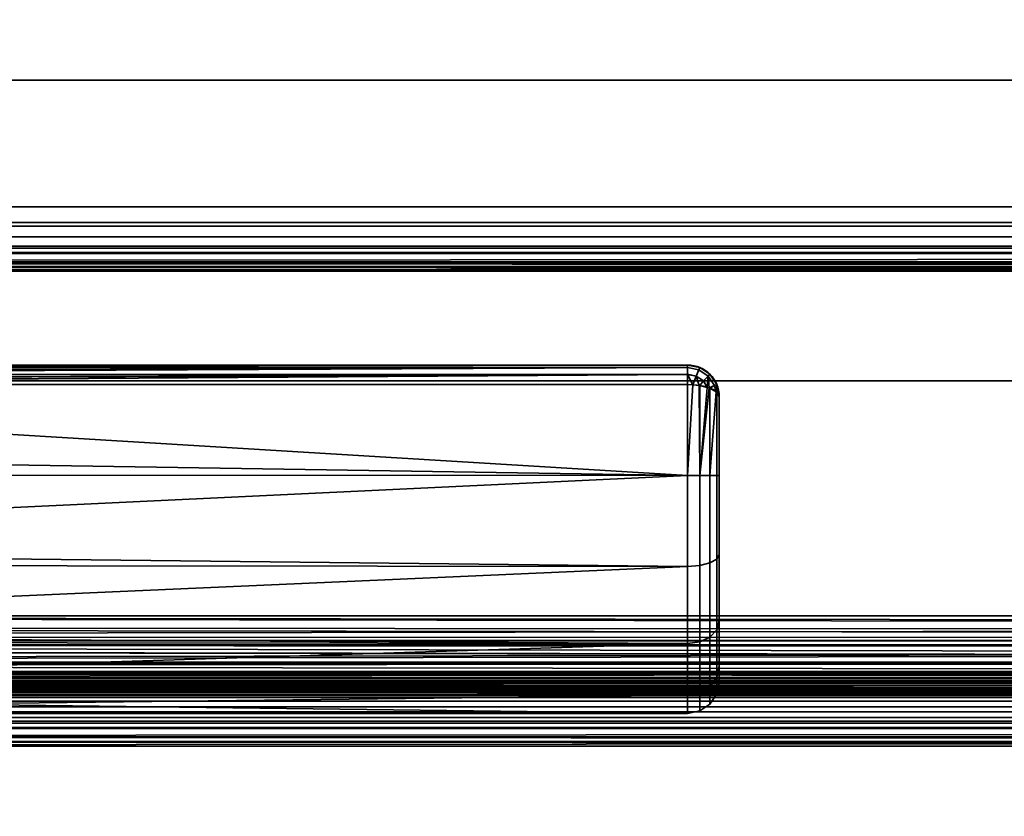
# Model space of a CAD drawing. Header units: millimetres. Extents: x -603 to 3703, y -115 to 193.
# Tile 109 of 256: x -263 to -201, y 42 to 93. Entities that reach past the tile are written whole.
import ezdxf

# ---------------------------------------------------------------- set-up
doc = ezdxf.new("R2010")
doc.units = ezdxf.units.MM
doc.layers.add('151', color=7, linetype='Continuous', true_color=0xffffff)

# ---------------------------------------------------------------- blocks, each defined once
blk = doc.blocks.new('UG_SURFACE_001')
at = {"layer": '151', "color": 252, "linetype": 'Continuous', "lineweight": 35}
for points in [[(603, -18, 2212.25), (603, 174.4, 2212.25), (-603, 174.4, 2212.25), (-603, -18, 2212.25)], [(-453, -18, 2062.25), (-453, 174.4, 2062.25), (453, 174.4, 2062.25), (453, -18, 2062.25)]]:
    blk.add_3dface(points, dxfattribs=at)
blk = doc.blocks.new('UG_SURFACE_017')
at = {"layer": '151', "color": 43, "linetype": 'Continuous', "lineweight": 35}
for points in [[(-221, 71, 1116), (-221, 71, 1092), (-316, 71, 1092.051), (-316, 71, 1115.949)], [(-221, 71, 1092), (-315.998, 71, 1092), (-316, 71, 1092.051)], [(-316, 71, 1115.949), (-315.998, 71, 1116), (-221, 71, 1116)], [(-221, 71, 1116), (-315.998, 71, 1116), (-315.93, 70.888, 1116.66)], [(-315.93, 70.888, 1091.34), (-315.998, 71, 1092), (-221, 71, 1092)], [(-315.93, 70.888, 1116.66), (-315.919, 70.853, 1116.723), (-221, 71, 1116)], [(-221, 71, 1092), (-315.919, 70.853, 1091.277), (-315.93, 70.888, 1091.34)], [(-221, 71, 1116), (-315.919, 70.853, 1116.723), (-315.913, 70.835, 1116.757)], [(-315.913, 70.835, 1091.243), (-315.919, 70.853, 1091.277), (-221, 71, 1092)], [(-315.913, 70.835, 1116.757), (-221, 70.847, 1116.764), (-221, 71, 1116)], [(-221, 71, 1092), (-221, 70.847, 1091.236), (-315.913, 70.835, 1091.243)], [(-220.293, 70.706, 1116.768), (-220.235, 70.848, 1116), (-221, 71, 1116), (-221, 70.847, 1116.764)], [(-221, 70.847, 1091.236), (-221, 71, 1092), (-220.235, 70.848, 1092), (-220.293, 70.706, 1091.232)], [(-221, 71, 1092), (-221, 71, 1116), (-220.235, 70.848, 1116), (-220.235, 70.848, 1092)], [(-221, 70.846, 1116.768), (-221, 70.847, 1116.764), (-315.913, 70.835, 1116.757)], [(-315.831, 70.566, 1090.757), (-315.913, 70.835, 1091.243), (-221, 70.847, 1091.236)], [(-221, 70.846, 1116.768), (-315.913, 70.835, 1116.757), (-315.831, 70.566, 1117.244)], [(-221, 70.847, 1091.236), (-315.794, 70.416, 1090.621), (-315.831, 70.566, 1090.757)], [(-315.831, 70.566, 1117.244), (-315.794, 70.416, 1117.379), (-221, 70.846, 1116.768)], [(-315.79, 70.399, 1090.607), (-315.794, 70.416, 1090.621), (-221, 70.847, 1091.236)], [(-221, 70.846, 1116.768), (-315.794, 70.416, 1117.379), (-315.79, 70.399, 1117.393)], [(-221, 70.847, 1091.236), (-221, 70.846, 1091.232), (-315.79, 70.399, 1090.607)], [(-315.79, 70.399, 1117.393), (-221, 70.415, 1117.411), (-221, 70.846, 1116.768)], [(-221, 70.846, 1091.232), (-221, 70.415, 1090.589), (-315.79, 70.399, 1090.607)], [(-221, 70.41, 1117.419), (-221, 70.415, 1117.411), (-315.79, 70.399, 1117.393)], [(-315.711, 70.067, 1090.308), (-315.79, 70.399, 1090.607), (-221, 70.415, 1090.589)], [(-221, 70.41, 1117.419), (-315.79, 70.399, 1117.393), (-315.711, 70.067, 1117.692)], [(-221, 70.415, 1090.589), (-315.65, 69.783, 1090.16), (-315.711, 70.067, 1090.308)], [(-315.711, 70.067, 1117.692), (-315.65, 69.783, 1117.84), (-221, 70.41, 1117.419)], [(-315.647, 69.769, 1090.154), (-315.65, 69.783, 1090.16), (-221, 70.415, 1090.589)], [(-221, 70.41, 1117.419), (-315.65, 69.783, 1117.84), (-315.647, 69.769, 1117.846)], [(-221, 70.415, 1090.589), (-221, 70.41, 1090.581), (-315.647, 69.769, 1090.154)], [(-315.647, 69.769, 1117.846), (-221, 69.769, 1117.846), (-221, 70.41, 1117.419)], [(-221, 70.41, 1090.581), (-221, 69.769, 1090.154), (-315.647, 69.769, 1090.154)], [(-221, 70.847, 1116.764), (-221, 70.846, 1116.768), (-220.293, 70.706, 1116.768)], [(-220.293, 70.706, 1091.232), (-221, 70.846, 1091.232), (-221, 70.847, 1091.236)], [(-220.461, 70.302, 1117.419), (-220.293, 70.706, 1116.768), (-221, 70.846, 1116.768), (-221, 70.415, 1117.411)], [(-221, 70.415, 1090.589), (-221, 70.846, 1091.232), (-220.293, 70.706, 1091.232), (-220.461, 70.302, 1090.581)], [(-221, 70.415, 1117.411), (-221, 70.41, 1117.419), (-220.461, 70.302, 1117.419)], [(-220.461, 70.302, 1090.581), (-221, 70.41, 1090.581), (-221, 70.415, 1090.589)], [(-221, 70.41, 1117.419), (-221, 69.769, 1117.846), (-220.661, 69.743, 1117.784)], [(-220.661, 69.743, 1117.784), (-220.461, 70.302, 1117.419), (-221, 70.41, 1117.419)], [(-221, 70.41, 1090.581), (-220.461, 70.302, 1090.581), (-220.661, 69.743, 1090.216)], [(-220.661, 69.743, 1090.216), (-221, 69.769, 1090.154), (-221, 70.41, 1090.581)], [(-220.461, 70.302, 1117.419), (-220.661, 69.743, 1117.784), (-220.271, 69.713, 1117.712)], [(-220.271, 69.713, 1090.288), (-220.661, 69.743, 1090.216), (-220.461, 70.302, 1090.581)], [(-220.461, 70.302, 1117.419), (-220.003, 69.997, 1117.419), (-219.694, 70.306, 1116.768), (-220.293, 70.706, 1116.768)], [(-220.293, 70.706, 1091.232), (-219.694, 70.306, 1091.232), (-220.003, 69.997, 1090.581), (-220.461, 70.302, 1090.581)], [(-220.271, 69.713, 1117.712), (-220.003, 69.997, 1117.419), (-220.461, 70.302, 1117.419)], [(-220.461, 70.302, 1090.581), (-220.003, 69.997, 1090.581), (-220.271, 69.713, 1090.288)], [(-220.293, 70.706, 1116.768), (-219.694, 70.306, 1116.768), (-219.586, 70.414, 1116), (-220.235, 70.848, 1116)], [(-220.235, 70.848, 1092), (-219.586, 70.414, 1092), (-219.694, 70.306, 1091.232), (-220.293, 70.706, 1091.232)], [(-220.235, 70.848, 1092), (-220.235, 70.848, 1116), (-219.586, 70.414, 1116), (-219.586, 70.414, 1092)], [(-219.694, 70.306, 1116.768), (-220.003, 69.997, 1117.419), (-219.755, 69.587, 1117.41)], [(-219.755, 69.587, 1090.59), (-220.003, 69.997, 1090.581), (-219.694, 70.306, 1091.232)], [(-219.755, 69.587, 1117.41), (-219.631, 69.556, 1117.333), (-219.694, 70.306, 1116.768)], [(-219.694, 70.306, 1091.232), (-219.631, 69.556, 1090.667), (-219.755, 69.587, 1090.59)], [(-219.694, 70.306, 1116.768), (-219.294, 69.707, 1116.768), (-219.152, 69.765, 1116), (-219.586, 70.414, 1116)], [(-219.586, 70.414, 1092), (-219.152, 69.765, 1092), (-219.294, 69.707, 1091.232), (-219.694, 70.306, 1091.232)], [(-219.631, 69.556, 1117.333), (-219.294, 69.707, 1116.768), (-219.694, 70.306, 1116.768)], [(-219.694, 70.306, 1091.232), (-219.294, 69.707, 1091.232), (-219.631, 69.556, 1090.667)], [(-219.586, 70.414, 1092), (-219.586, 70.414, 1116), (-219.152, 69.765, 1116), (-219.152, 69.765, 1092)], [(-221, 64.025, 1089), (-319, 65.568, 1089.082), (-315.647, 69.769, 1090.154)], [(-315.647, 69.769, 1117.846), (-319, 65.568, 1118.918), (-221, 64.025, 1119)], [(-221, 64.025, 1119), (-221, 69.769, 1117.846), (-315.647, 69.769, 1117.846)], [(-315.647, 69.769, 1090.154), (-221, 69.769, 1090.154), (-221, 64.025, 1089)], [(-221, 64.025, 1089), (-221, 69.769, 1090.154), (-220.661, 69.743, 1090.216)], [(-220.661, 69.743, 1117.784), (-221, 69.769, 1117.846), (-221, 64.025, 1119)], [(-221, 64.025, 1119), (-220.235, 64.025, 1118.848), (-220.271, 69.713, 1117.712), (-220.661, 69.743, 1117.784)], [(-220.661, 69.743, 1090.216), (-220.271, 69.713, 1090.288), (-220.235, 64.025, 1089.152), (-221, 64.025, 1089)], [(-220.003, 69.997, 1117.419), (-220.271, 69.713, 1117.712), (-220.235, 69.711, 1117.706)], [(-220.235, 69.711, 1090.294), (-220.271, 69.713, 1090.288), (-220.003, 69.997, 1090.581)], [(-220.235, 64.025, 1118.848), (-220.235, 69.711, 1117.706), (-220.271, 69.713, 1117.712)], [(-220.271, 69.713, 1090.288), (-220.235, 69.711, 1090.294), (-220.235, 64.025, 1089.152)], [(-220.235, 69.711, 1117.706), (-219.755, 69.587, 1117.41), (-220.003, 69.997, 1117.419)], [(-220.003, 69.997, 1090.581), (-219.755, 69.587, 1090.59), (-220.235, 69.711, 1090.294)], [(-220.235, 64.025, 1089.152), (-220.235, 69.711, 1090.294), (-219.755, 69.587, 1090.59)], [(-219.755, 69.587, 1117.41), (-220.235, 69.711, 1117.706), (-220.235, 64.025, 1118.848)], [(-219.294, 69.707, 1116.768), (-219.631, 69.556, 1117.333), (-219.586, 69.544, 1117.305)], [(-219.586, 69.544, 1090.695), (-219.631, 69.556, 1090.667), (-219.294, 69.707, 1091.232)], [(-219.586, 69.544, 1117.305), (-219.194, 69.318, 1116.764), (-219.294, 69.707, 1116.768)], [(-219.294, 69.707, 1091.232), (-219.194, 69.318, 1091.236), (-219.586, 69.544, 1090.695)], [(-219.152, 69.765, 1116), (-219.294, 69.707, 1116.768), (-219.194, 69.318, 1116.764)], [(-219.194, 69.318, 1091.236), (-219.294, 69.707, 1091.232), (-219.152, 69.765, 1092)], [(-219.194, 69.318, 1116.764), (-219.152, 69.294, 1116.706), (-219.152, 69.765, 1116)], [(-219.152, 69.765, 1092), (-219.152, 69.294, 1091.293), (-219.194, 69.318, 1091.236)], [(-219.152, 69.294, 1116.706), (-219, 69, 1116), (-219.152, 69.765, 1116)], [(-219.152, 69.765, 1092), (-219, 69, 1092), (-219.152, 69.294, 1091.293)], [(-219.152, 69.765, 1092), (-219.152, 69.765, 1116), (-219, 69, 1116), (-219, 69, 1092)], [(-220.235, 64.025, 1118.848), (-219.631, 69.556, 1117.333), (-219.755, 69.587, 1117.41)], [(-219.755, 69.587, 1090.59), (-219.631, 69.556, 1090.667), (-220.235, 64.025, 1089.152)], [(-220.235, 64.025, 1118.848), (-219.586, 64.024, 1118.414), (-219.586, 69.544, 1117.305), (-219.631, 69.556, 1117.333)], [(-219.631, 69.556, 1090.667), (-219.586, 69.544, 1090.695), (-219.586, 64.024, 1089.586), (-220.235, 64.025, 1089.152)], [(-219.586, 64.024, 1089.586), (-219.586, 69.544, 1090.695), (-219.194, 69.318, 1091.236)], [(-219.194, 69.318, 1116.764), (-219.586, 69.544, 1117.305), (-219.586, 64.024, 1118.414)], [(-219.586, 64.024, 1118.414), (-219.152, 64.023, 1117.765), (-219.152, 69.294, 1116.706), (-219.194, 69.318, 1116.764)], [(-219.194, 69.318, 1091.236), (-219.152, 69.294, 1091.293), (-219.152, 64.023, 1090.235), (-219.586, 64.024, 1089.586)], [(-219, 69, 1092), (-219, 64.022, 1091), (-219.152, 64.023, 1090.235), (-219.152, 69.294, 1091.293)], [(-219, 64.022, 1117), (-219, 69, 1116), (-219.152, 69.294, 1116.706), (-219.152, 64.023, 1117.765)], [(-219, 69, 1092), (-219, 69, 1116), (-219, 64.022, 1117), (-219, 59.04, 1116.017)], [(-219, 59.04, 1091.983), (-219, 64.022, 1091), (-219, 69, 1092), (-219, 59.04, 1116.017)], [(-221, 64.025, 1089), (-319, 64.051, 1089.242), (-319, 65.568, 1089.082)], [(-319, 65.568, 1118.918), (-319, 64.051, 1118.758), (-221, 64.025, 1119)], [(-221, 64.025, 1119), (-319, 64.051, 1118.758), (-319, 59.365, 1118.266)], [(-319, 59.365, 1089.734), (-319, 64.051, 1089.242), (-221, 64.025, 1089)], [(-319, 59.365, 1118.266), (-221, 58.277, 1117.865), (-221, 64.025, 1119)], [(-221, 64.025, 1089), (-221, 58.277, 1090.135), (-319, 59.365, 1089.734)], [(-220.235, 64.025, 1089.152), (-220.235, 58.335, 1090.275), (-221, 58.277, 1090.135), (-221, 64.025, 1089)], [(-220.235, 58.335, 1117.725), (-220.235, 64.025, 1118.848), (-221, 64.025, 1119), (-221, 58.277, 1117.865)], [(-219.586, 64.024, 1089.586), (-219.586, 58.501, 1090.676), (-220.235, 58.335, 1090.275), (-220.235, 64.025, 1089.152)], [(-219.586, 58.501, 1117.324), (-219.586, 64.024, 1118.414), (-220.235, 64.025, 1118.848), (-220.235, 58.335, 1117.725)], [(-219.152, 64.023, 1090.235), (-219.152, 58.748, 1091.276), (-219.586, 58.501, 1090.676), (-219.586, 64.024, 1089.586)], [(-219.152, 58.748, 1116.724), (-219.152, 64.023, 1117.765), (-219.586, 64.024, 1118.414), (-219.586, 58.501, 1117.324)], [(-219, 64.022, 1091), (-219, 59.04, 1091.983), (-219.152, 58.748, 1091.276), (-219.152, 64.023, 1090.235)], [(-219, 59.04, 1116.017), (-219, 64.022, 1117), (-219.152, 64.023, 1117.765), (-219.152, 58.748, 1116.724)], [(-221, 58.277, 1090.135), (-319, 58.376, 1090.305), (-319, 59.365, 1089.734)], [(-319, 59.365, 1118.266), (-319, 58.376, 1117.695), (-221, 58.277, 1117.865)], [(-219.586, 58.501, 1090.676), (-219.586, 53.816, 1093.799), (-220.235, 53.51, 1093.492), (-220.235, 58.335, 1090.275)], [(-219.586, 53.816, 1114.201), (-219.586, 58.501, 1117.324), (-220.235, 58.335, 1117.725), (-220.235, 53.51, 1114.508)], [(-219.152, 58.748, 1091.276), (-219.152, 54.275, 1094.258), (-219.586, 53.816, 1093.799), (-219.586, 58.501, 1090.676)], [(-219.152, 54.275, 1113.742), (-219.152, 58.748, 1116.724), (-219.586, 58.501, 1117.324), (-219.586, 53.816, 1114.201)], [(-219, 59.04, 1091.983), (-219, 54.815, 1094.8), (-219.152, 54.275, 1094.258), (-219.152, 58.748, 1091.276)], [(-219, 54.815, 1113.2), (-219, 59.04, 1116.017), (-219.152, 58.748, 1116.724), (-219.152, 54.275, 1113.742)], [(-219, 54.815, 1094.8), (-219, 59.04, 1116.017), (-219, 54.815, 1113.2)], [(-219, 54.815, 1094.8), (-219, 59.04, 1091.983), (-219, 59.04, 1116.017)], [(-221, 58.277, 1117.865), (-319, 58.376, 1117.695), (-319, 53.963, 1115.147)], [(-319, 53.963, 1092.853), (-319, 58.376, 1090.305), (-221, 58.277, 1090.135)], [(-319, 53.963, 1115.147), (-221, 53.402, 1114.615), (-221, 58.277, 1117.865)], [(-221, 58.277, 1090.135), (-221, 53.402, 1093.385), (-319, 53.963, 1092.853)], [(-220.235, 58.335, 1090.275), (-220.235, 53.51, 1093.492), (-221, 53.402, 1093.385), (-221, 58.277, 1090.135)], [(-220.235, 53.51, 1114.508), (-220.235, 58.335, 1117.725), (-221, 58.277, 1117.865), (-221, 53.402, 1114.615)], [(-219, 54.815, 1094.8), (-219, 51.992, 1099.02), (-219.152, 51.285, 1098.727), (-219.152, 54.275, 1094.258)], [(-219, 51.992, 1108.98), (-219, 54.815, 1113.2), (-219.152, 54.275, 1113.742), (-219.152, 51.285, 1109.273)], [(-219, 54.815, 1113.2), (-219, 51.992, 1108.98), (-219, 51, 1104)], [(-219, 51, 1104), (-219, 51.992, 1099.02), (-219, 54.815, 1094.8), (-219, 54.815, 1113.2)], [(-219.152, 54.275, 1094.258), (-219.152, 51.285, 1098.727), (-219.586, 50.685, 1098.478), (-219.586, 53.816, 1093.799)], [(-219.152, 51.285, 1109.273), (-219.152, 54.275, 1113.742), (-219.586, 53.816, 1114.201), (-219.586, 50.685, 1109.522)], [(-221, 53.402, 1093.385), (-319, 53.516, 1093.467), (-319, 53.963, 1092.853)], [(-319, 53.963, 1115.147), (-319, 53.516, 1114.532), (-221, 53.402, 1114.615)], [(-221, 53.402, 1114.615), (-319, 53.516, 1114.532), (-319, 50.297, 1110.101)], [(-319, 50.297, 1097.899), (-319, 53.516, 1093.467), (-221, 53.402, 1093.385)], [(-220.235, 53.51, 1093.492), (-220.235, 50.285, 1098.312), (-221, 50.144, 1098.254), (-221, 53.402, 1093.385)], [(-220.235, 50.285, 1109.688), (-220.235, 53.51, 1114.508), (-221, 53.402, 1114.615), (-221, 50.144, 1109.746)], [(-219.586, 53.816, 1093.799), (-219.586, 50.685, 1098.478), (-220.235, 50.285, 1098.312), (-220.235, 53.51, 1093.492)], [(-219.586, 50.685, 1109.522), (-219.586, 53.816, 1114.201), (-220.235, 53.51, 1114.508), (-220.235, 50.285, 1109.688)], [(-319, 50.297, 1110.101), (-221, 50.144, 1109.746), (-221, 53.402, 1114.615)], [(-319, 50.297, 1097.899), (-221, 53.402, 1093.385), (-221, 50.144, 1098.254)], [(-219, 51.992, 1099.02), (-219, 51, 1104), (-219.152, 50.235, 1104), (-219.152, 51.285, 1098.727)], [(-219, 51, 1104), (-219, 51.992, 1108.98), (-219.152, 51.285, 1109.273), (-219.152, 50.235, 1104)], [(-219.152, 51.285, 1098.727), (-219.152, 50.235, 1104), (-219.586, 49.586, 1104), (-219.586, 50.685, 1098.478)], [(-219.152, 50.235, 1104), (-219.152, 51.285, 1109.273), (-219.586, 50.685, 1109.522), (-219.586, 49.586, 1104)], [(-219.586, 50.685, 1098.478), (-219.586, 49.586, 1104), (-220.235, 49.152, 1104), (-220.235, 50.285, 1098.312)], [(-219.586, 49.586, 1104), (-219.586, 50.685, 1109.522), (-220.235, 50.285, 1109.688), (-220.235, 49.152, 1104)], [(-221, 50.144, 1098.254), (-319, 50.218, 1098.27), (-319, 50.297, 1097.899)], [(-319, 50.297, 1110.101), (-319, 50.218, 1109.73), (-221, 50.144, 1109.746)], [(-221, 50.144, 1109.746), (-319, 50.218, 1109.73), (-319, 49, 1104)], [(-221, 49, 1104), (-319, 49, 1104), (-319, 50.218, 1098.27)], [(-319, 50.218, 1098.27), (-221, 50.144, 1098.254), (-221, 49, 1104)], [(-319, 49, 1104), (-221, 49, 1104), (-221, 50.144, 1109.746)], [(-220.235, 50.285, 1098.312), (-220.235, 49.152, 1104), (-221, 49, 1104), (-221, 50.144, 1098.254)], [(-220.235, 49.152, 1104), (-220.235, 50.285, 1109.688), (-221, 50.144, 1109.746), (-221, 49, 1104)]]:
    blk.add_3dface(points, dxfattribs=at)
blk = doc.blocks.new('UG_SURFACE_035')
at = {"layer": '151', "color": 252, "linetype": 'Continuous', "lineweight": 35}
for points in [[(438.099, 79.766, 2045.349), (-438.099, 79.766, 2045.349), (-439.098, 79.098, 2046.348), (439.098, 79.098, 2046.348)], [(436.92, 80, 2044.17), (-436.92, 80, 2044.17), (-438.099, 79.766, 2045.349), (438.099, 79.766, 2045.349)], [(-416.08, 80, 2023.33), (-436.92, 80, 2044.17), (436.92, 80, 2044.17), (416.08, 80, 2023.33)], [(414.901, 79.766, 2022.151), (-414.901, 79.766, 2022.151), (-416.08, 80, 2023.33), (416.08, 80, 2023.33)], [(413.902, 79.098, 2021.152), (-413.902, 79.098, 2021.152), (-414.901, 79.766, 2022.151), (414.901, 79.766, 2022.151)], [(439.098, 79.098, 2046.348), (-439.098, 79.098, 2046.348), (-439.766, 78.099, 2047.016), (439.766, 78.099, 2047.016)], [(413.234, 78.099, 2020.484), (-413.234, 78.099, 2020.484), (-413.902, 79.098, 2021.152), (413.902, 79.098, 2021.152)], [(438.037, 78.037, 2045.287), (-438.037, 78.037, 2045.287), (-437.525, 78.38, 2044.775), (437.525, 78.38, 2044.775)], [(437.525, 78.38, 2044.775), (-437.525, 78.38, 2044.775), (-436.92, 78.5, 2044.17), (436.92, 78.5, 2044.17)], [(-416.08, 78.5, 2023.33), (416.08, 78.5, 2023.33), (436.92, 78.5, 2044.17), (-436.92, 78.5, 2044.17)], [(416.08, 78.5, 2023.33), (-416.08, 78.5, 2023.33), (-415.475, 78.38, 2022.725), (415.475, 78.38, 2022.725)], [(415.475, 78.38, 2022.725), (-415.475, 78.38, 2022.725), (-414.963, 78.037, 2022.213), (414.963, 78.037, 2022.213)], [(439.941, 77.521, 2047.191), (439.766, 78.099, 2047.016), (-439.766, 78.099, 2047.016), (-439.941, 77.521, 2047.191)], [(438.38, 77.525, 2045.63), (-438.38, 77.525, 2045.63), (-438.037, 78.037, 2045.287), (438.037, 78.037, 2045.287)], [(414.963, 78.037, 2022.213), (-414.963, 78.037, 2022.213), (-414.62, 77.525, 2021.87), (414.62, 77.525, 2021.87)], [(-413.059, 77.521, 2020.309), (-413.234, 78.099, 2020.484), (413.234, 78.099, 2020.484)], [(-413.059, 77.521, 2020.309), (413.234, 78.099, 2020.484), (413.059, 77.521, 2020.309)], [(-439.941, 77.521, 2047.191), (-440, 76.92, 2047.25), (440, 76.92, 2047.25)], [(-439.941, 77.521, 2047.191), (440, 76.92, 2047.25), (439.941, 77.521, 2047.191)], [(438.47, 77.228, 2045.72), (-438.5, 76.92, 2045.75), (-438.47, 77.228, 2045.72)], [(438.47, 77.228, 2045.72), (438.5, 76.92, 2045.75), (-438.5, 76.92, 2045.75)], [(-438.47, 77.228, 2045.72), (-438.38, 77.525, 2045.63), (438.38, 77.525, 2045.63), (438.47, 77.228, 2045.72)], [(414.53, 77.228, 2021.78), (-414.62, 77.525, 2021.87), (-414.53, 77.228, 2021.78)], [(414.53, 77.228, 2021.78), (414.62, 77.525, 2021.87), (-414.62, 77.525, 2021.87)], [(-414.53, 77.228, 2021.78), (414.5, 76.92, 2021.75), (414.53, 77.228, 2021.78)], [(-414.53, 77.228, 2021.78), (-414.5, 76.92, 2021.75), (414.5, 76.92, 2021.75)], [(413.059, 77.521, 2020.309), (-413, 76.92, 2020.25), (-413.059, 77.521, 2020.309)], [(413.059, 77.521, 2020.309), (413, 76.92, 2020.25), (-413, 76.92, 2020.25)], [(-440, 76.92, 2047.25), (-440, 70, 2047.25), (440, 70, 2047.25), (440, 76.92, 2047.25)], [(-438.5, 76.92, 2045.75), (438.5, 76.92, 2045.75), (438.5, 70, 2045.75), (-438.5, 70, 2045.75)], [(-414.5, 51.58, 2021.75), (414.5, 51.58, 2021.75), (414.5, 76.92, 2021.75), (-414.5, 76.92, 2021.75)], [(-413, 51.58, 2020.25), (-413, 76.92, 2020.25), (413, 76.92, 2020.25), (413, 51.58, 2020.25)], [(-438.5, 70, 2045.75), (438.5, 70, 2045.75), (440, 70, 2047.25), (-440, 70, 2047.25)], [(414.441, 50.979, 2021.691), (-414.5, 51.58, 2021.75), (-414.441, 50.979, 2021.691)], [(414.441, 50.979, 2021.691), (414.5, 51.58, 2021.75), (-414.5, 51.58, 2021.75)], [(-413, 51.58, 2020.25), (413, 51.58, 2020.25), (412.97, 51.272, 2020.22)], [(-412.97, 51.272, 2020.22), (-413, 51.58, 2020.25), (412.97, 51.272, 2020.22)], [(412.97, 51.272, 2020.22), (412.88, 50.975, 2020.13), (-412.88, 50.975, 2020.13), (-412.97, 51.272, 2020.22)], [(-414.441, 50.979, 2021.691), (-414.266, 50.401, 2021.516), (414.266, 50.401, 2021.516), (414.441, 50.979, 2021.691)], [(414.266, 50.401, 2021.516), (-414.266, 50.401, 2021.516), (-413.598, 49.402, 2020.848), (413.598, 49.402, 2020.848)], [(412.537, 50.463, 2019.787), (-412.537, 50.463, 2019.787), (-412.88, 50.975, 2020.13), (412.88, 50.975, 2020.13)], [(412.025, 50.12, 2019.275), (-412.025, 50.12, 2019.275), (-412.537, 50.463, 2019.787), (412.537, 50.463, 2019.787)], [(411.42, 50, 2018.67), (-411.42, 50, 2018.67), (-412.025, 50.12, 2019.275), (412.025, 50.12, 2019.275)], [(-401.08, 50, 2008.33), (-411.42, 50, 2018.67), (411.42, 50, 2018.67), (401.08, 50, 2008.33)], [(399.901, 49.766, 2007.151), (-399.901, 49.766, 2007.151), (-401.08, 50, 2008.33), (401.08, 50, 2008.33)], [(398.902, 49.098, 2006.152), (-398.902, 49.098, 2006.152), (-399.901, 49.766, 2007.151), (399.901, 49.766, 2007.151)], [(413.598, 49.402, 2020.848), (-413.598, 49.402, 2020.848), (-412.599, 48.734, 2019.849), (412.599, 48.734, 2019.849)], [(412.599, 48.734, 2019.849), (-412.599, 48.734, 2019.849), (-411.42, 48.5, 2018.67), (411.42, 48.5, 2018.67)], [(398.234, 48.099, 2005.484), (-398.234, 48.099, 2005.484), (-398.902, 49.098, 2006.152), (398.902, 49.098, 2006.152)], [(-401.08, 48.5, 2008.33), (401.08, 48.5, 2008.33), (411.42, 48.5, 2018.67), (-411.42, 48.5, 2018.67)], [(401.08, 48.5, 2008.33), (-401.08, 48.5, 2008.33), (-400.475, 48.38, 2007.725), (400.475, 48.38, 2007.725)], [(400.475, 48.38, 2007.725), (-400.475, 48.38, 2007.725), (-399.963, 48.037, 2007.213), (399.963, 48.037, 2007.213)], [(399.963, 48.037, 2007.213), (-399.963, 48.037, 2007.213), (-399.62, 47.525, 2006.87), (399.62, 47.525, 2006.87)], [(-398.059, 47.521, 2005.309), (-398.234, 48.099, 2005.484), (398.234, 48.099, 2005.484)], [(-398.059, 47.521, 2005.309), (398.234, 48.099, 2005.484), (398.059, 47.521, 2005.309)], [(399.53, 47.228, 2006.78), (-399.62, 47.525, 2006.87), (-399.53, 47.228, 2006.78)], [(399.53, 47.228, 2006.78), (399.62, 47.525, 2006.87), (-399.62, 47.525, 2006.87)], [(398.059, 47.521, 2005.309), (-398, 46.92, 2005.25), (-398.059, 47.521, 2005.309)], [(398.059, 47.521, 2005.309), (398, 46.92, 2005.25), (-398, 46.92, 2005.25)], [(-399.53, 47.228, 2006.78), (399.5, 46.92, 2006.75), (399.53, 47.228, 2006.78)], [(-399.53, 47.228, 2006.78), (-399.5, 46.92, 2006.75), (399.5, 46.92, 2006.75)], [(-399.5, 7.25, 2006.75), (399.5, 7.25, 2006.75), (399.5, 46.92, 2006.75), (-399.5, 46.92, 2006.75)], [(-398, 7.25, 2005.25), (-398, 46.92, 2005.25), (398, 46.92, 2005.25), (398, 7.25, 2005.25)]]:
    blk.add_3dface(points, dxfattribs=at)
blk = doc.blocks.new('UG_SURFACE_056')
at = {"layer": '151', "color": 14, "linetype": 'Continuous', "lineweight": 35}
for points in [[(410, 50.15, 2017.25), (410, 55.15, 2017.25), (-410, 55.15, 2017.25), (-410, 50.15, 2017.25)], [(410, 55.15, 2017.25), (399.15, 55.15, 2006.4), (-399.15, 55.15, 2006.4), (-410, 55.15, 2017.25)], [(-399.323, 53.846, 2006.573), (399.15, 55.15, 2006.4), (399.396, 53.605, 2006.646)], [(-399.323, 53.846, 2006.573), (-399.15, 55.15, 2006.4), (399.15, 55.15, 2006.4)], [(399.397, 53.597, 2006.647), (-400.123, 52.251, 2007.373), (-399.993, 52.372, 2007.242)], [(399.397, 53.597, 2006.647), (400.113, 52.219, 2007.363), (-400.123, 52.251, 2007.373)], [(-399.993, 52.372, 2007.242), (-399.422, 53.629, 2006.671), (399.396, 53.605, 2006.646)], [(-399.993, 52.372, 2007.242), (399.396, 53.605, 2006.646), (399.397, 53.597, 2006.647)], [(399.396, 53.605, 2006.646), (-399.422, 53.629, 2006.671), (-399.323, 53.846, 2006.573)], [(400.147, 52.155, 2007.396), (-401.255, 51.2, 2008.505), (-400.123, 52.251, 2007.373)], [(-400.123, 52.251, 2007.373), (400.113, 52.219, 2007.363), (400.147, 52.155, 2007.396)], [(400.147, 52.155, 2007.396), (401.251, 51.197, 2008.501), (-401.255, 51.2, 2008.505)], [(-401.689, 50.797, 2008.939), (-401.255, 51.2, 2008.505), (401.251, 51.197, 2008.501)], [(-401.689, 50.797, 2008.939), (401.251, 51.197, 2008.501), (401.752, 50.762, 2009.002)], [(-404.15, 50.15, 2011.4), (-402.626, 50.551, 2009.876), (402.623, 50.54, 2009.873)], [(402.623, 50.54, 2009.873), (404.15, 50.15, 2011.4), (-404.15, 50.15, 2011.4)], [(401.752, 50.762, 2009.002), (-402.626, 50.551, 2009.876), (-401.689, 50.797, 2008.939)], [(401.752, 50.762, 2009.002), (402.623, 50.54, 2009.873), (-402.626, 50.551, 2009.876)], [(404.15, 50.15, 2011.4), (410, 50.15, 2017.25), (-410, 50.15, 2017.25), (-404.15, 50.15, 2011.4)]]:
    blk.add_3dface(points, dxfattribs=at)
blk = doc.blocks.new('UG_SURFACE_057')
at = {"layer": '151', "color": 7, "linetype": 'Continuous', "lineweight": 35}
for points in [[(399.15, 55.15, 2006.4), (399.15, 173.15, 2006.4), (-399.15, 173.15, 2006.4), (-399.15, 55.15, 2006.4)], [(-399, 55.15, 2006.25), (-399, 173.15, 2006.25), (399, 173.15, 2006.25), (399, 55.15, 2006.25)], [(399.178, 53.807, 2006.428), (-399.253, 53.559, 2006.503), (-399, 55.15, 2006.25)], [(399.241, 54.198, 2006.491), (-399.15, 55.15, 2006.4), (-399.206, 54.407, 2006.456)], [(399.241, 54.198, 2006.491), (399.15, 55.15, 2006.4), (-399.15, 55.15, 2006.4)], [(-399, 55.15, 2006.25), (399, 55.15, 2006.25), (399.178, 53.807, 2006.428)], [(-399.206, 54.407, 2006.456), (-399.528, 53.326, 2006.778), (399.529, 53.329, 2006.779)], [(-399.206, 54.407, 2006.456), (399.529, 53.329, 2006.779), (399.241, 54.198, 2006.491)], [(399.868, 52.289, 2007.118), (-399.992, 52.131, 2007.242), (-399.255, 53.55, 2006.505)], [(-399.255, 53.55, 2006.505), (399.28, 53.584, 2006.53), (399.868, 52.289, 2007.118)], [(-399.255, 53.55, 2006.505), (-399.253, 53.559, 2006.503), (399.28, 53.584, 2006.53)], [(399.178, 53.807, 2006.428), (399.28, 53.584, 2006.53), (-399.253, 53.559, 2006.503)], [(400.627, 51.647, 2007.877), (-399.606, 53.063, 2006.856), (-400.58, 51.649, 2007.83)], [(400.466, 51.769, 2007.716), (-399.528, 53.326, 2006.778), (-399.606, 53.063, 2006.856)], [(-399.606, 53.063, 2006.856), (400.627, 51.647, 2007.877), (400.466, 51.769, 2007.716)], [(399.643, 52.984, 2006.893), (399.529, 53.329, 2006.779), (-399.528, 53.326, 2006.778)], [(400.466, 51.769, 2007.716), (399.643, 52.984, 2006.893), (-399.528, 53.326, 2006.778)], [(399.868, 52.289, 2007.118), (400.003, 52.164, 2007.253), (-399.992, 52.131, 2007.242)], [(401.168, 51.082, 2008.419), (-401.164, 51.078, 2008.414), (-400.026, 52.065, 2007.277)], [(-400.58, 51.649, 2007.83), (-400.618, 51.624, 2007.868), (400.627, 51.647, 2007.877)], [(401.884, 50.693, 2009.134), (400.627, 51.647, 2007.877), (-400.618, 51.624, 2007.868)], [(-400.026, 52.065, 2007.277), (400.003, 52.164, 2007.253), (401.168, 51.082, 2008.419)], [(-400.026, 52.065, 2007.277), (-399.992, 52.131, 2007.242), (400.003, 52.164, 2007.253)], [(401.884, 50.693, 2009.134), (-400.618, 51.624, 2007.868), (-402.198, 50.547, 2009.448)], [(-401.68, 50.631, 2008.93), (401.168, 51.082, 2008.419), (401.615, 50.667, 2008.865)], [(-401.68, 50.631, 2008.93), (-401.164, 51.078, 2008.414), (401.168, 51.082, 2008.419)], [(404.15, 50, 2011.4), (-404.15, 50, 2011.4), (-402.578, 50.402, 2009.828)], [(-402.312, 50.524, 2009.562), (-404.14, 50.15, 2011.39), (404.15, 50.15, 2011.4)], [(401.615, 50.667, 2008.865), (-402.578, 50.402, 2009.828), (-401.68, 50.631, 2008.93)], [(401.615, 50.667, 2008.865), (402.58, 50.413, 2009.83), (-402.578, 50.402, 2009.828)], [(-402.578, 50.402, 2009.828), (402.58, 50.413, 2009.83), (404.15, 50, 2011.4)], [(-402.198, 50.547, 2009.448), (-402.312, 50.524, 2009.562), (402.32, 50.589, 2009.57)], [(404.15, 50.15, 2011.4), (402.32, 50.589, 2009.57), (-402.312, 50.524, 2009.562)], [(-402.198, 50.547, 2009.448), (402.32, 50.589, 2009.57), (401.884, 50.693, 2009.134)], [(-410, 50.15, 2017.25), (-410, 50, 2017.25), (410, 50, 2017.25), (410, 50.15, 2017.25)], [(410, 50.15, 2017.25), (404.15, 50.15, 2011.4), (-404.15, 50.15, 2011.4), (-410, 50.15, 2017.25)], [(410, 50, 2017.25), (-410, 50, 2017.25), (-404.15, 50, 2011.4), (404.15, 50, 2011.4)], [(-404.14, 50.15, 2011.39), (-404.15, 50.15, 2011.4), (404.15, 50.15, 2011.4)]]:
    blk.add_3dface(points, dxfattribs=at)
blk = doc.blocks.new('UG_SURFACE_058')
at = {"layer": '151', "color": 41, "linetype": 'Continuous', "lineweight": 35}
for points in [[(421.15, 81, 2028.4), (421.15, 173.15, 2028.4), (-421.15, 173.15, 2028.4), (-421.15, 81, 2028.4)], [(399.15, 173.15, 2006.4), (399.15, 55.15, 2006.4), (-399.15, 55.15, 2006.4), (-399.15, 173.15, 2006.4)], [(-413.5, 81, 2020.75), (-413.5, 89, 2020.75), (413.5, 89, 2020.75), (413.5, 81, 2020.75)], [(413.5, 89, 2020.75), (-413.5, 89, 2020.75), (-410, 89, 2017.25), (410, 89, 2017.25)], [(410, 55.15, 2017.25), (410, 89, 2017.25), (-410, 89, 2017.25), (-410, 55.15, 2017.25)], [(421.15, 81, 2028.4), (-421.15, 81, 2028.4), (-413.5, 81, 2020.75), (413.5, 81, 2020.75)], [(399.15, 55.15, 2006.4), (410, 55.15, 2017.25), (-410, 55.15, 2017.25), (-399.15, 55.15, 2006.4)]]:
    blk.add_3dface(points, dxfattribs=at)

msp = doc.modelspace()

# ---------------------------------------------------------------- linework, layer by layer
at = {"layer": '151', "color": 252, "linetype": 'Continuous', "lineweight": 35, "true_color": 0x939598}
for p, q in [((-413.5, 89, 2020.75), (413.5, 89, 2020.75)), ((-410, 89, 2017.25), (410, 89, 2017.25)), ((421.15, 81, 2028.4), (-421.15, 81, 2028.4)), ((-413.5, 81, 2020.75), (413.5, 81, 2020.75)), ((436.92, 80, 2044.17), (-436.92, 80, 2044.17)), ((416.08, 80, 2023.33), (-416.08, 80, 2023.33)), ((436.92, 78.5, 2044.17), (-436.92, 78.5, 2044.17)), ((416.08, 78.5, 2023.33), (-416.08, 78.5, 2023.33)), ((440, 76.92, 2047.25), (-440, 76.92, 2047.25)), ((438.5, 76.92, 2045.75), (-438.5, 76.92, 2045.75)), ((414.5, 76.92, 2021.75), (-414.5, 76.92, 2021.75)), ((413, 76.92, 2020.25), (-413, 76.92, 2020.25)), ((-221, 71, 1092), (-315.998, 71, 1092)), ((-315.998, 71, 1116), (-221, 71, 1116)), ((-221, 71, 1116), (-221, 71, 1092)), ((440, 70, 2047.25), (-440, 70, 2047.25)), ((438.5, 70, 2045.75), (-438.5, 70, 2045.75)), ((-315.647, 69.769, 1090.154), (-221, 69.769, 1090.154)), ((-221, 69.769, 1117.846), (-315.647, 69.769, 1117.846)), ((-219, 69, 1092), (-219, 69, 1116)), ((410, 55.15, 2017.25), (-410, 55.15, 2017.25)), ((-410, 55.15, 2017.25), (410, 55.15, 2017.25)), ((-399.15, 55.15, 2006.4), (399.15, 55.15, 2006.4)), ((399.15, 55.15, 2006.4), (-399.15, 55.15, 2006.4)), ((-399.15, 55.15, 2006.4), (399.15, 55.15, 2006.4)), ((399, 55.15, 2006.25), (-399, 55.15, 2006.25)), ((414.5, 51.58, 2021.75), (-414.5, 51.58, 2021.75)), ((413, 51.58, 2020.25), (-413, 51.58, 2020.25)), ((411.42, 50, 2018.67), (-411.42, 50, 2018.67)), ((410, 50.15, 2017.25), (-410, 50.15, 2017.25)), ((-410, 50.15, 2017.25), (410, 50.15, 2017.25)), ((410, 50, 2017.25), (-410, 50, 2017.25)), ((404.15, 50.15, 2011.4), (-404.15, 50.15, 2011.4)), ((404.15, 50.15, 2011.4), (-404.15, 50.15, 2011.4)), ((404.15, 50, 2011.4), (-404.15, 50, 2011.4)), ((401.08, 50, 2008.33), (-401.08, 50, 2008.33)), ((411.42, 48.5, 2018.67), (-411.42, 48.5, 2018.67)), ((401.08, 48.5, 2008.33), (-401.08, 48.5, 2008.33)), ((399.5, 46.92, 2006.75), (-399.5, 46.92, 2006.75)), ((398, 46.92, 2005.25), (-398, 46.92, 2005.25))]:
    msp.add_line(p, q, dxfattribs=at)
at = {"layer": '151', "color": 252, "linetype": 'Continuous', "lineweight": 35, "true_color": 0x939598, "extrusion": (0, 0, -1)}
msp.add_arc((221, 69, -1092), 2, 90, 180, dxfattribs=at)
at = {"layer": '151', "color": 252, "linetype": 'Continuous', "lineweight": 35, "true_color": 0x939598}
msp.add_arc((-221, 69, 1116), 2, 0, 90, dxfattribs=at)
at = {"layer": '151', "color": 252, "linetype": 'Continuous', "lineweight": 35, "true_color": 0x939598, "extrusion": (1, 0, 0)}
for centre, radius, start, end in [((69, 1092, -221), 2, 292.61986, 0), ((69, 1116, -221), 2, 0, 67.38014), ((64, 1104, -219), 13, 67.38014, 292.61986)]:
    msp.add_arc(centre, radius, start, end, dxfattribs=at)
at = {"layer": '151', "color": 252, "linetype": 'Continuous', "lineweight": 35, "true_color": 0x939598, "extrusion": (1.44783e-14, -0.923077, 0.384615)}
msp.add_arc((-221, 1056.692, 365.538), 2, 360, 90, dxfattribs=at)
at = {"layer": '151', "color": 252, "linetype": 'Continuous', "lineweight": 35, "true_color": 0x939598, "extrusion": (-1.44783e-14, -0.923077, -0.384615)}
msp.add_arc((-221, 981.462, -483.692), 2, 270, 360, dxfattribs=at)
at = {"layer": '151', "color": 252, "linetype": 'Continuous', "lineweight": 35, "true_color": 0x939598, "extrusion": (-1, 0, 0)}
msp.add_arc((-64, 1104, 221), 15, 247.38014, 112.61986, dxfattribs=at)
at = {"layer": '151', "color": 252, "linetype": 'Continuous', "lineweight": 35, "true_color": 0x939598}
msp.add_open_spline([(399.15, 55.15, 2006.4), (133.05, 55.15, 2006.4), (-133.05, 55.15, 2006.4), (-399.15, 55.15, 2006.4)], degree=3, dxfattribs=at)

# ---------------------------------------------------------------- block references
for name in ['UG_SURFACE_057', 'UG_SURFACE_001', 'UG_SURFACE_058', 'UG_SURFACE_035', 'UG_SURFACE_017', 'UG_SURFACE_056']:
    msp.add_blockref(name, (0, 0), dxfattribs=at)

doc.saveas('drawing.dxf')
